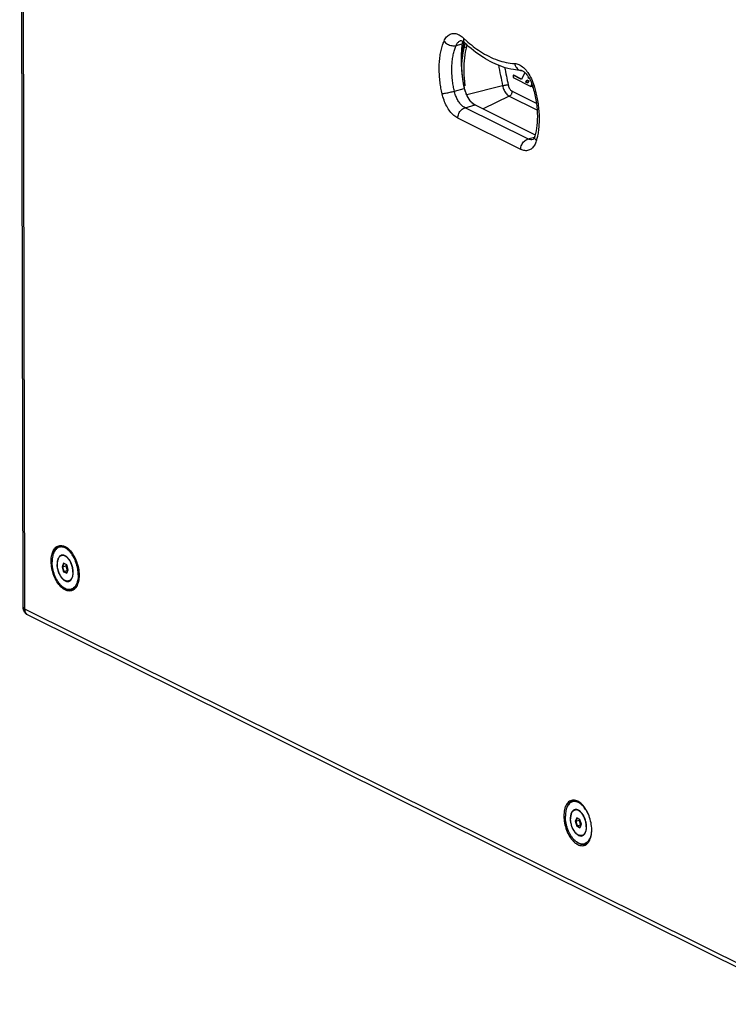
# Model space of a CAD drawing. Header units: inches. Extents: x -4 to 262, y 56 to 231.
# Tile 2 of 162: x 32 to 49, y 77 to 100. Entities that reach past the tile are written whole.
import ezdxf

# ---------------------------------------------------------------- set-up
doc = ezdxf.new("R2010")
doc.units = ezdxf.units.IN
doc.header["$LTSCALE"] = 1.2
doc.header["$MEASUREMENT"] = 0
doc.layers.get('0').update_dxf_attribs({"linetype": 'CONTINUOUS'})
for name, color, linetype in [('02___PRT_ALL_AXES', 7, 'CONTINUOUS'), ('3_ALL_AXES', 7, 'CONTINUOUS'), ('7_ALL_FEATURES', 7, 'CONTINUOUS')]:
    doc.layers.add(name, color=color, linetype=linetype)

msp = doc.modelspace()

# ---------------------------------------------------------------- linework, layer by layer
at = {"color": 7, "linetype": 'Continuous'}
for p, q in [((42.466, 99.544), (42.477, 99.534)), ((42.302, 99.362), (42.444, 99.401)), ((42.418, 99.479), (42.418, 99.479)), ((42.456, 99.245), (42.474, 99.35)), ((42.472, 99.452), (42.479, 99.447)), ((42.474, 99.35), (42.493, 99.434)), ((42.487, 99.317), (42.544, 99.333)), ((43.644, 98.661), (43.658, 98.665)), ((43.84, 98.564), (43.644, 98.661)), ((43.644, 98.661), (43.644, 98.607)), ((43.644, 98.607), (44.059, 98.401)), ((43.844, 98.573), (43.658, 98.665)), ((43.915, 98.729), (43.84, 98.564)), ((43.994, 98.598), (44.002, 98.62)), ((43.994, 98.598), (44.008, 98.602)), ((44.023, 98.584), (43.994, 98.598)), ((44.008, 98.602), (44.01, 98.606)), ((44.014, 98.599), (44.008, 98.602)), ((42.261, 98.289), (42.496, 98.354)), ((43.397, 98.415), (42.554, 98.2)), ((43.944, 98.5), (43.964, 98.555)), ((43.944, 98.5), (43.958, 98.504)), ((43.991, 98.476), (43.944, 98.5)), ((43.958, 98.504), (43.975, 98.55)), ((43.996, 98.485), (43.958, 98.504)), ((43.964, 98.555), (44.014, 98.53)), ((44.014, 98.53), (43.991, 98.476)), ((44.059, 98.401), (44.082, 98.454)), ((44.059, 98.401), (44.073, 98.405)), ((44.073, 98.405), (44.088, 98.439)), ((44.1, 98.408), (44.09, 98.385)), ((44.09, 98.385), (44.109, 98.376)), ((42.636, 98.061), (42.563, 98.177)), ((43.553, 98.168), (42.937, 97.872)), ((43.553, 98.168), (44.203, 97.846)), ((43.623, 98.285), (44.186, 98.006)), ((42.512, 97.899), (42.747, 97.965)), ((43.992, 97.164), (42.512, 97.899)), ((42.722, 97.981), (42.636, 98.061)), ((42.751, 97.964), (42.722, 97.981)), ((42.747, 97.965), (44.161, 97.262)), ((42.751, 97.964), (44.161, 97.264)), ((43.822, 96.92), (42.342, 97.655)), ((43.992, 97.164), (44.145, 97.207)), ((44.216, 97.238), (44.213, 97.219)), ((44.114, 97.151), (44.112, 97.149)), ((44.189, 97.127), (44.187, 97.118)), ((33.073, 87.193), (33.037, 87.112)), ((33.037, 87.112), (33.048, 87.111)), ((33.037, 87.112), (33.074, 86.995)), ((33.082, 87.187), (33.048, 87.111)), ((33.048, 87.111), (33.127, 87.134)), ((33.048, 87.111), (33.082, 87.002)), ((33.073, 87.193), (33.082, 87.187)), ((33.147, 87.156), (33.073, 87.193)), ((33.074, 86.995), (33.082, 87.002)), ((33.147, 87.154), (33.082, 87.187)), ((33.082, 87.002), (33.162, 87.024)), ((33.082, 87.002), (33.15, 86.968)), ((33.138, 87.158), (33.127, 87.134)), ((33.127, 87.134), (33.162, 87.024)), ((33.14, 87.158), (33.128, 87.133)), ((33.155, 87.131), (33.128, 87.133)), ((33.128, 87.133), (33.162, 87.026)), ((33.184, 87.04), (33.147, 87.156)), ((33.147, 86.959), (33.184, 87.04)), ((33.15, 86.968), (33.183, 87.041)), ((33.183, 87.043), (33.162, 87.026)), ((33.162, 87.026), (33.174, 87.02)), ((33.162, 87.024), (33.173, 87.019)), ((33.074, 86.995), (33.147, 86.959)), ((33.147, 86.959), (33.15, 86.968)), ((45.141, 81.212), (45.105, 81.132)), ((45.105, 81.132), (45.142, 81.015)), ((45.105, 81.132), (45.115, 81.131)), ((45.149, 81.206), (45.115, 81.131)), ((45.115, 81.131), (45.195, 81.153)), ((45.115, 81.131), (45.15, 81.022)), ((45.141, 81.212), (45.149, 81.206)), ((45.214, 81.176), (45.141, 81.212)), ((45.142, 81.015), (45.15, 81.022)), ((45.142, 81.015), (45.215, 80.978)), ((45.215, 81.173), (45.149, 81.206)), ((45.15, 81.022), (45.229, 81.044)), ((45.15, 81.022), (45.218, 80.988)), ((45.206, 81.178), (45.195, 81.153)), ((45.195, 81.153), (45.229, 81.044)), ((45.207, 81.177), (45.196, 81.152)), ((45.196, 81.152), (45.23, 81.045)), ((45.222, 81.151), (45.196, 81.152)), ((45.251, 81.059), (45.214, 81.176)), ((45.215, 80.978), (45.251, 81.059)), ((45.215, 80.978), (45.218, 80.988)), ((45.218, 80.988), (45.251, 81.06)), ((45.229, 81.044), (45.241, 81.038)), ((45.25, 81.062), (45.23, 81.045)), ((45.23, 81.045), (45.241, 81.039))]:
    msp.add_line(p, q, dxfattribs=at)
for points in [[(42.5, 98.355), (42.487, 98.413), (42.46, 98.57), (42.443, 98.722), (42.435, 98.867), (42.436, 99.004), (42.443, 99.13), (42.456, 99.245)], [(42.5, 98.355), (42.499, 98.355), (42.496, 98.354)], [(42.563, 98.177), (42.51, 98.316), (42.5, 98.355)]]:
    msp.add_lwpolyline(points, dxfattribs=at)
for points, start_tangent, end_tangent in [([(42.02, 99.464), (42.08, 99.563), (42.163, 99.627), (42.265, 99.643), (42.374, 99.61), (42.466, 99.544)], (0.347897, 0.830041), (0.668724, -0.602335)), ([(42.477, 99.534), (42.482, 99.455), (42.502, 99.428)], (-0.17875, -0.882071), (0.655269, -0.616946)), ([(42.477, 99.534), (42.54, 99.476)], (0.65362, -0.618693), (0.670135, -0.600765)), ([(41.973, 98.228), (41.947, 98.356), (41.925, 98.499), (41.911, 98.653), (41.905, 98.81), (41.91, 98.965), (41.926, 99.112), (41.951, 99.247), (41.984, 99.365), (42.02, 99.464)], (-0.198464, 0.877845), (0.347897, 0.830041)), ([(42.02, 99.464), (42.099, 99.396), (42.202, 99.358), (42.302, 99.362)], (0.538609, -0.721041), (0.867154, 0.240923)), ([(42.261, 98.289), (42.239, 98.4), (42.22, 98.524), (42.207, 98.657), (42.203, 98.794), (42.207, 98.929), (42.221, 99.056), (42.243, 99.173), (42.271, 99.276), (42.302, 99.362)], (-0.198464, 0.877845), (0.347897, 0.830041)), ([(42.302, 99.362), (42.343, 99.429), (42.4, 99.472), (42.418, 99.479)], (0.347897, 0.830041), (0.868282, 0.236827)), ([(42.418, 99.479), (42.451, 99.466)], (0.873724, -0.215885), (0.789067, -0.432866)), ([(42.43, 99.264), (42.425, 99.182), (42.422, 99.093), (42.422, 98.999), (42.424, 98.899), (42.43, 98.796), (42.44, 98.688), (42.454, 98.578), (42.473, 98.466), (42.496, 98.354)], (-0.066564, -0.897535), (0.201396, -0.877177)), ([(42.436, 99.338), (42.43, 99.264)], (-0.08219, -0.896239), (-0.066564, -0.897535)), ([(42.487, 99.317), (42.442, 99.058), (42.433, 98.953)], (-0.206786, -0.875922), (-0.061908, -0.897868)), ([(42.444, 99.401), (42.436, 99.338)], (-0.154687, -0.886607), (-0.08219, -0.896239)), ([(42.448, 99.426), (42.444, 99.401)], (-0.215677, -0.873775), (-0.115637, -0.89254)), ([(42.462, 99.41), (42.444, 99.401)], (-0.764966, -0.474159), (-0.831081, -0.345406)), ([(42.46, 99.459), (42.455, 99.448), (42.448, 99.426)], (-0.404304, -0.804076), (-0.215677, -0.873775)), ([(42.451, 99.466), (42.472, 99.452)], (0.789067, -0.432866), (0.723082, -0.535866)), ([(42.479, 99.424), (42.462, 99.41)], (-0.645392, -0.627271), (-0.764966, -0.474159)), ([(42.479, 99.447), (42.501, 99.427)], (0.703881, -0.560849), (0.65362, -0.618693)), ([(42.49, 99.436), (42.479, 99.424)], (-0.502188, -0.746865), (-0.645392, -0.627271)), ([(42.544, 99.333), (42.499, 99.073), (42.484, 98.792), (42.488, 98.645), (42.501, 98.495), (42.511, 98.413)], (-0.206786, -0.875922), (0.127034, -0.89099)), ([(42.508, 99.381), (42.499, 99.356), (42.487, 99.317)], (-0.348207, -0.829911), (-0.207106, -0.875846)), ([(43.65, 98.794), (43.396, 98.859), (42.943, 99.08), (42.501, 99.427)], (-0.88667, 0.154327), (-0.65362, 0.618693)), ([(42.522, 99.411), (42.513, 99.392), (42.508, 99.381)], (-0.41022, -0.801074), (-0.348207, -0.829911)), ([(42.54, 99.476), (42.875, 99.219), (43.281, 99.018), (43.678, 98.938)], (0.670135, -0.600765), (0.89907, -0.040904)), ([(42.559, 99.382), (42.555, 99.372), (42.544, 99.333)], (-0.316671, -0.842448), (-0.207106, -0.875846)), ([(43.298, 98.905), (43.397, 98.415)], (0.167106, -0.88435), (0.186678, -0.880427)), ([(43.443, 98.849), (43.526, 98.439)], (0.170183, -0.883763), (0.186656, -0.880431)), ([(43.678, 98.938), (43.779, 98.912), (43.886, 98.84), (43.9, 98.827)], (0.89907, -0.040904), (0.651117, -0.621326)), ([(43.678, 98.938), (43.719, 98.841), (43.794, 98.782), (43.839, 98.773)], (0.153125, -0.886878), (0.899004, -0.042337)), ([(43.9, 98.827), (43.988, 98.724)], (0.651117, -0.621326), (0.521362, -0.733609)), ([(43.839, 98.773), (43.65, 98.794)], (-0.89907, 0.040904), (-0.88667, 0.154327)), ([(43.839, 98.773), (43.863, 98.765), (43.915, 98.728), (43.982, 98.653), (44.049, 98.54)], (0.882052, -0.178842), (0.391914, -0.810187)), ([(43.988, 98.724), (44.074, 98.575), (44.136, 98.413)], (0.521362, -0.733609), (0.258126, -0.86219)), ([(42.496, 98.354), (42.505, 98.318), (42.516, 98.283)], (0.201432, -0.877169), (0.277938, -0.856009)), ([(43.397, 98.415), (43.424, 98.422), (43.453, 98.428), (43.481, 98.433), (43.506, 98.437), (43.526, 98.439)], (0.872055, 0.222529), (0.897735, 0.063805)), ([(43.397, 98.415), (43.411, 98.361), (43.432, 98.309), (43.458, 98.262), (43.487, 98.222), (43.519, 98.19), (43.553, 98.168)], (0.186678, -0.880427), (0.806107, -0.40024)), ([(43.526, 98.439), (43.537, 98.398), (43.554, 98.361), (43.574, 98.328), (43.598, 98.302), (43.623, 98.285)], (0.188416, -0.880056), (0.804338, -0.403782)), ([(44.049, 98.54), (44.103, 98.4)], (0.391914, -0.810187), (0.258126, -0.86219)), ([(44.136, 98.413), (44.104, 98.4)], (-0.849723, -0.296599), (0.775321, -0.457032)), ([(44.103, 98.4), (44.178, 98.082), (44.211, 97.769), (44.202, 97.481), (44.156, 97.233)], (0.258126, -0.86219), (-0.246963, -0.865453)), ([(44.136, 98.413), (44.171, 98.287)], (0.258126, -0.86219), (0.218962, -0.872958)), ([(41.973, 98.228), (42.055, 98.241), (42.16, 98.263), (42.261, 98.289)], (0.894216, 0.101874), (0.867154, 0.240923)), ([(42.342, 97.655), (42.248, 97.719), (42.159, 97.815), (42.082, 97.935), (42.018, 98.076), (41.973, 98.228)], (-0.806107, 0.40024), (-0.198464, 0.877845)), ([(42.512, 97.899), (42.448, 97.943), (42.388, 98.008), (42.335, 98.09), (42.292, 98.186), (42.261, 98.289)], (-0.806107, 0.40024), (-0.198464, 0.877845)), ([(42.516, 98.283), (42.528, 98.247), (42.543, 98.211), (42.552, 98.191)], (0.277938, -0.856009), (0.383576, -0.814168)), ([(42.552, 98.191), (42.559, 98.176), (42.578, 98.14), (42.6, 98.105), (42.624, 98.071), (42.65, 98.041), (42.675, 98.015), (42.699, 97.994), (42.723, 97.978), (42.747, 97.965)], (0.383576, -0.814168), (0.806108, -0.400236)), ([(43.553, 98.168), (43.575, 98.183), (43.595, 98.204), (43.61, 98.229), (43.62, 98.257), (43.623, 98.285)], (0.81069, 0.390874), (-0.002123, 0.899997)), ([(44.171, 98.287), (44.203, 98.143), (44.229, 97.988), (44.247, 97.827), (44.254, 97.666), (44.251, 97.511), (44.238, 97.366)], (0.218962, -0.872958), (-0.115505, -0.892557)), ([(42.342, 97.655), (42.365, 97.76), (42.427, 97.849), (42.512, 97.899)], (-0.002123, 0.899997), (0.867154, 0.240923)), ([(42.751, 97.964), (42.75, 97.964), (42.747, 97.965)], (-0.804619, 0.403223), (-0.867154, -0.240923)), ([(44.156, 97.233), (44.132, 97.175), (44.114, 97.151)], (-0.246963, -0.865453), (-0.624882, -0.647705)), ([(44.153, 97.199), (44.156, 97.233)], (-0.086215, 0.895861), (0.248132, 0.865119)), ([(44.189, 97.127), (44.153, 97.199)], (-0.603844, 0.667362), (-0.086215, 0.895861)), ([(44.213, 97.219), (44.189, 97.127)], (-0.19202, -0.879277), (-0.246963, -0.865453)), ([(44.238, 97.366), (44.216, 97.238)], (-0.115505, -0.892557), (-0.181719, -0.881464)), ([(43.822, 96.92), (43.845, 97.025), (43.907, 97.114), (43.992, 97.164)], (-0.002123, 0.899997), (0.867154, 0.240923)), ([(44.187, 97.118), (44.145, 97.02), (44.082, 96.942), (44.005, 96.898), (43.916, 96.89), (43.822, 96.92)], (-0.261892, -0.861053), (-0.806107, 0.40024)), ([(44.112, 97.149), (44.056, 97.145), (43.992, 97.164)], (-0.867506, -0.239653), (-0.806107, 0.40024))]:
    msp.add_spline(points, degree=3, dxfattribs=dict(at, start_tangent=start_tangent, end_tangent=end_tangent))
at = {"layer": '02___PRT_ALL_AXES', "color": 7, "linetype": 'Continuous'}
for p, q in [((32.982, 87.592), (33.031, 87.606)), ((33.027, 87.375), (33.065, 87.385)), ((33.202, 87.279), (33.193, 87.291)), ((33.193, 86.777), (33.232, 86.788)), ((33.267, 86.568), (33.317, 86.582)), ((45.05, 81.611), (45.084, 81.621)), ((45.095, 81.394), (45.132, 81.404)), ((45.261, 80.797), (45.299, 80.807)), ((45.334, 80.587), (45.371, 80.597))]:
    msp.add_line(p, q, dxfattribs=at)
for points, start_tangent, end_tangent in [([(33.027, 87.375), (33.017, 87.371), (32.994, 87.358), (32.974, 87.339), (32.957, 87.314), (32.943, 87.284), (32.933, 87.249), (32.927, 87.21), (32.925, 87.168)], (-0.867208, -0.240729), (0.002123, -0.899997)), ([(33.151, 87.336), (33.123, 87.356), (33.096, 87.37), (33.068, 87.377), (33.042, 87.378), (33.027, 87.375)], (-0.685409, 0.583279), (-0.867208, -0.240729)), ([(33.193, 87.291), (33.177, 87.31), (33.151, 87.336)], (-0.55323, 0.709885), (-0.685409, 0.583279)), ([(33.295, 86.984), (33.293, 87.028), (33.287, 87.073), (33.277, 87.118), (33.263, 87.162), (33.245, 87.204), (33.225, 87.244), (33.202, 87.279)], (-0.002123, 0.899997), (-0.525088, 0.730946)), ([(33.193, 86.777), (33.178, 86.774), (33.152, 86.775), (33.125, 86.782), (33.097, 86.796), (33.07, 86.816), (33.043, 86.841), (33.018, 86.873), (32.995, 86.908), (32.975, 86.947), (32.958, 86.99), (32.944, 87.034), (32.934, 87.079), (32.927, 87.124), (32.925, 87.168)], (-0.867208, -0.240729), (-0.002123, 0.899997)), ([(33.295, 86.984), (33.293, 86.942), (33.287, 86.903), (33.277, 86.868), (33.264, 86.838), (33.246, 86.813), (33.226, 86.794), (33.203, 86.781), (33.193, 86.777)], (0.002123, -0.899997), (-0.867208, -0.240729)), ([(45.095, 81.394), (45.085, 81.391), (45.062, 81.378), (45.042, 81.358), (45.025, 81.333), (45.011, 81.303), (45.001, 81.268), (44.995, 81.229), (44.993, 81.187)], (-0.867208, -0.240729), (0.002123, -0.899997)), ([(45.191, 81.376), (45.163, 81.389), (45.136, 81.396), (45.11, 81.397), (45.095, 81.394)], (-0.767336, 0.470314), (-0.867208, -0.240729)), ([(45.245, 81.33), (45.218, 81.356), (45.191, 81.376)], (-0.603692, 0.6675), (-0.767336, 0.470314)), ([(45.27, 81.299), (45.245, 81.33)], (-0.525088, 0.730946), (-0.603692, 0.6675)), ([(45.363, 81.003), (45.361, 81.047), (45.355, 81.092), (45.344, 81.137), (45.33, 81.182), (45.313, 81.224), (45.293, 81.263), (45.27, 81.299)], (-0.002123, 0.899997), (-0.525088, 0.730946)), ([(45.261, 80.797), (45.246, 80.794), (45.22, 80.794), (45.192, 80.801), (45.165, 80.815), (45.137, 80.835), (45.111, 80.861), (45.086, 80.892), (45.063, 80.927), (45.043, 80.967), (45.025, 81.009), (45.012, 81.053), (45.001, 81.098), (44.995, 81.143), (44.993, 81.187)], (-0.867208, -0.240729), (-0.002123, 0.899997)), ([(45.363, 81.003), (45.361, 80.961), (45.355, 80.923), (45.345, 80.888), (45.331, 80.857), (45.314, 80.832), (45.294, 80.813), (45.271, 80.8), (45.261, 80.797)], (0.002123, -0.899997), (-0.867208, -0.240729))]:
    msp.add_spline(points, degree=3, dxfattribs=dict(at, start_tangent=start_tangent, end_tangent=end_tangent))
at = {"layer": '3_ALL_AXES', "color": 7, "linetype": 'Continuous'}
for p, q in [((33.302, 87.393), (33.314, 87.373)), ((45.163, 81.601), (45.154, 81.605))]:
    msp.add_line(p, q, dxfattribs=at)
for points, start_tangent, end_tangent in [([(32.806, 87.419), (32.844, 87.507), (32.917, 87.584)], (0.255222, 0.863054), (0.763174, 0.477038)), ([(32.917, 87.584), (32.963, 87.605)], (0.763174, 0.477038), (0.866827, 0.242099)), ([(32.963, 87.605), (33.008, 87.611)], (0.866827, 0.242099), (0.899884, 0.014439)), ([(33.008, 87.611), (33.032, 87.61)], (0.899884, 0.014439), (0.893881, -0.104766)), ([(33.032, 87.61), (33.089, 87.595)], (0.893881, -0.104766), (0.834744, -0.336455)), ([(33.089, 87.595), (33.109, 87.586)], (0.834744, -0.336455), (0.806107, -0.40024)), ([(33.109, 87.586), (33.21, 87.511)], (0.806107, -0.40024), (0.636359, -0.636433)), ([(33.21, 87.511), (33.302, 87.393)], (0.636359, -0.636433), (0.471697, -0.766487)), ([(33.01, 86.641), (32.919, 86.759), (32.846, 86.908), (32.799, 87.073), (32.782, 87.239), (32.798, 87.388), (32.806, 87.419)], (-0.636359, 0.636433), (0.255222, 0.863054)), ([(33.314, 87.373), (33.375, 87.244)], (0.449856, -0.779506), (0.320432, -0.841025)), ([(33.375, 87.244), (33.422, 87.079), (33.438, 86.913)], (0.320432, -0.841025), (0.002166, -0.899997)), ([(33.438, 86.913), (33.422, 86.764)], (0.002166, -0.899997), (-0.201184, -0.877226)), ([(33.027, 86.625), (33.01, 86.641)], (-0.66528, 0.606137), (-0.636359, 0.636433)), ([(33.111, 86.566), (33.027, 86.625)], (-0.806107, 0.40024), (-0.66528, 0.606137)), ([(33.213, 86.541), (33.111, 86.566)], (-0.899884, -0.014439), (-0.806107, 0.40024)), ([(33.257, 86.547), (33.213, 86.541)], (-0.866827, -0.242099), (-0.899884, -0.014439)), ([(33.29, 86.56), (33.257, 86.547)], (-0.80344, -0.405566), (-0.866827, -0.242099)), ([(33.304, 86.568), (33.29, 86.56)], (-0.763174, -0.477038), (-0.80344, -0.405566)), ([(33.32, 86.579), (33.304, 86.568)], (-0.708029, -0.555603), (-0.763174, -0.477038)), ([(33.376, 86.644), (33.32, 86.579)], (-0.466652, -0.769569), (-0.708029, -0.555603)), ([(33.422, 86.764), (33.376, 86.644)], (-0.201184, -0.877226), (-0.466652, -0.769569)), ([(44.97, 81.6), (44.898, 81.523), (44.862, 81.443)], (-0.763174, -0.477038), (-0.271883, -0.857951)), ([(45.017, 81.62), (44.97, 81.6)], (-0.866827, -0.242099), (-0.763174, -0.477038)), ([(45.061, 81.627), (45.017, 81.62)], (-0.899884, -0.014439), (-0.866827, -0.242099)), ([(45.085, 81.625), (45.061, 81.627)], (-0.893881, 0.104766), (-0.899884, -0.014439)), ([(45.154, 81.605), (45.085, 81.625)], (-0.818108, 0.375098), (-0.893881, 0.104766)), ([(45.264, 81.526), (45.163, 81.601)], (-0.636359, 0.636433), (-0.806107, 0.40024)), ([(45.355, 81.409), (45.264, 81.526)], (-0.472558, 0.765956), (-0.636359, 0.636433)), ([(44.862, 81.443), (44.852, 81.404), (44.836, 81.254), (44.852, 81.088), (44.899, 80.923), (44.972, 80.774), (45.064, 80.656)], (-0.271883, -0.857951), (0.636359, -0.636433)), ([(45.428, 81.259), (45.355, 81.409)], (-0.320432, 0.841025), (-0.472558, 0.765956)), ([(45.491, 80.929), (45.475, 81.094), (45.428, 81.259)], (-0.002166, 0.899997), (-0.320432, 0.841025)), ([(45.43, 80.66), (45.476, 80.779)], (0.466652, 0.769569), (0.201184, 0.877226)), ([(45.476, 80.779), (45.491, 80.929)], (0.201184, 0.877226), (-0.002166, 0.899997)), ([(45.064, 80.656), (45.087, 80.634)], (0.636359, -0.636433), (0.676972, -0.59305)), ([(45.087, 80.634), (45.165, 80.581)], (0.676972, -0.59305), (0.806107, -0.40024)), ([(45.165, 80.581), (45.266, 80.556)], (0.806107, -0.40024), (0.899884, 0.014439)), ([(45.266, 80.556), (45.311, 80.562)], (0.899884, 0.014439), (0.866827, 0.242099)), ([(45.311, 80.562), (45.357, 80.583)], (0.866827, 0.242099), (0.763174, 0.477038)), ([(45.357, 80.583), (45.373, 80.594)], (0.763174, 0.477038), (0.708029, 0.555603)), ([(45.373, 80.594), (45.42, 80.645)], (0.708029, 0.555603), (0.509543, 0.741867)), ([(45.42, 80.645), (45.43, 80.66)], (0.509543, 0.741867), (0.466652, 0.769569))]:
    msp.add_spline(points, degree=3, dxfattribs=dict(at, start_tangent=start_tangent, end_tangent=end_tangent))
at = {"layer": '7_ALL_FEATURES', "color": 7, "linetype": 'Continuous'}
for p, q in [((32.124, 86.162), (32.042, 121.06)), ((32.166, 86.115), (32.084, 121.013)), ((32.83, 87.41), (32.825, 87.395)), ((33.07, 87.385), (33.065, 87.386)), ((33.2, 87.291), (33.199, 87.293)), ((33.232, 86.787), (33.235, 86.79)), ((33.042, 86.645), (33.031, 86.656)), ((50.584, 76.97), (32.166, 86.115)), ((50.656, 76.829), (32.242, 85.972)), ((45.323, 81.442), (45.316, 81.451)), ((44.898, 81.429), (44.893, 81.414)), ((45.137, 81.405), (45.132, 81.405)), ((45.3, 80.807), (45.303, 80.809)), ((45.11, 80.664), (45.098, 80.675))]:
    msp.add_line(p, q, dxfattribs=at)
for points, start_tangent, end_tangent in [([(32.982, 87.592), (32.979, 87.591), (32.937, 87.572), (32.899, 87.54), (32.867, 87.497), (32.841, 87.444), (32.83, 87.41)], (-0.867241, -0.24061), (-0.25347, -0.86357)), ([(33.268, 87.405), (33.248, 87.432), (33.204, 87.483), (33.157, 87.523), (33.109, 87.553), (33.061, 87.571), (33.014, 87.577), (32.97, 87.57), (32.929, 87.551), (32.893, 87.521), (32.862, 87.48), (32.837, 87.428), (32.83, 87.41)], (-0.514375, 0.738525), (-0.284662, -0.853796)), ([(33.025, 87.598), (32.982, 87.592)], (-0.899959, -0.008539), (-0.867241, -0.24061)), ([(33.139, 87.565), (33.123, 87.573), (33.074, 87.592), (33.025, 87.598)], (-0.780144, 0.448749), (-0.899959, -0.008539)), ([(32.825, 87.395), (32.818, 87.368), (32.807, 87.301), (32.804, 87.228)], (-0.253447, -0.863577), (0.002123, -0.899997)), ([(33.025, 87.383), (33.019, 87.381), (32.993, 87.368), (32.97, 87.346), (32.951, 87.317), (32.936, 87.281), (32.926, 87.24), (32.921, 87.195), (32.921, 87.146), (32.926, 87.095), (32.936, 87.044), (32.951, 86.993), (32.971, 86.945), (32.994, 86.9), (33.02, 86.86), (33.049, 86.827), (33.08, 86.799), (33.111, 86.78)], (-0.867333, -0.240277), (0.806107, -0.40024)), ([(33.065, 87.386), (33.048, 87.387), (33.025, 87.383)], (-0.893716, 0.10617), (-0.867333, -0.240277)), ([(33.11, 87.372), (33.078, 87.384), (33.07, 87.385)], (-0.806107, 0.40024), (-0.888102, 0.145857)), ([(33.141, 87.353), (33.11, 87.372)], (-0.718091, 0.542536), (-0.806107, 0.40024)), ([(33.199, 87.293), (33.171, 87.325), (33.141, 87.353)], (-0.542607, 0.718038), (-0.718091, 0.542536)), ([(33.235, 86.79), (33.251, 86.806), (33.27, 86.835), (33.285, 86.87), (33.295, 86.912), (33.3, 86.957), (33.3, 87.006), (33.295, 87.057), (33.284, 87.108), (33.269, 87.159), (33.25, 87.207), (33.227, 87.252), (33.2, 87.291)], (0.686508, 0.581986), (-0.539308, 0.720519)), ([(33.326, 87.306), (33.29, 87.372), (33.268, 87.405)], (-0.395329, 0.808526), (-0.514375, 0.738525)), ([(33.417, 86.924), (33.413, 87), (33.402, 87.079), (33.383, 87.157), (33.358, 87.233), (33.326, 87.306)], (-0.002123, 0.899997), (-0.395329, 0.808526)), ([(33.031, 86.656), (33.017, 86.669), (32.972, 86.72), (32.931, 86.779), (32.894, 86.846), (32.863, 86.919), (32.838, 86.995), (32.819, 87.073), (32.808, 87.152), (32.804, 87.228)], (-0.662535, 0.609137), (-0.002123, 0.899997)), ([(33.413, 86.851), (33.402, 86.784), (33.384, 86.724), (33.359, 86.672), (33.328, 86.631), (33.291, 86.6), (33.25, 86.582), (33.206, 86.575), (33.159, 86.581), (33.111, 86.599), (33.063, 86.628), (33.042, 86.645)], (-0.093699, -0.895109), (-0.684239, 0.584651)), ([(33.111, 86.78), (33.142, 86.768), (33.173, 86.765), (33.196, 86.769)], (0.806107, -0.40024), (0.867333, 0.240277)), ([(33.196, 86.769), (33.201, 86.77), (33.228, 86.784), (33.232, 86.787)], (0.867333, 0.240277), (0.705769, 0.558472)), ([(33.417, 86.924), (33.413, 86.851)], (0.002123, -0.899997), (-0.093699, -0.895109)), ([(33.267, 86.568), (33.224, 86.562), (33.175, 86.568), (33.126, 86.586), (33.076, 86.617), (33.042, 86.645)], (-0.867241, -0.24061), (-0.662567, 0.609102)), ([(33.389, 86.675), (33.382, 86.662), (33.35, 86.619), (33.312, 86.588), (33.27, 86.569), (33.267, 86.568)], (-0.428432, -0.791483), (-0.867241, -0.24061)), ([(32.124, 86.162), (32.133, 86.14), (32.166, 86.115)], (0.047688, -0.898736), (0.806107, -0.40024)), ([(32.131, 86.108), (32.124, 86.159), (32.124, 86.162)], (-0.230705, 0.869928), (-0.001472, 0.899999)), ([(32.242, 85.972), (32.182, 86.017), (32.14, 86.082), (32.131, 86.108)], (-0.806107, 0.40024), (-0.230705, 0.869928)), ([(32.179, 86.043), (32.166, 86.115)], (-0.335349, 0.835189), (-0.002123, 0.899997)), ([(32.213, 85.992), (32.179, 86.043)], (-0.655691, 0.616498), (-0.335349, 0.835189)), ([(32.242, 85.972), (32.216, 85.989), (32.213, 85.992)], (-0.806092, 0.400269), (-0.655691, 0.616498)), ([(45.05, 81.611), (45.047, 81.61), (45.005, 81.591), (44.967, 81.56), (44.935, 81.517), (44.909, 81.464), (44.897, 81.429)], (-0.867241, -0.24061), (-0.25347, -0.86357)), ([(45.316, 81.451), (45.272, 81.502), (45.225, 81.543), (45.177, 81.572), (45.129, 81.59), (45.082, 81.596), (45.038, 81.589), (44.997, 81.571), (44.96, 81.54), (44.929, 81.499), (44.904, 81.448), (44.898, 81.429)], (-0.552189, 0.710695), (-0.284662, -0.853796)), ([(45.093, 81.617), (45.05, 81.611)], (-0.899959, -0.008539), (-0.867241, -0.24061)), ([(44.893, 81.414), (44.886, 81.387), (44.875, 81.32), (44.871, 81.247)], (-0.253447, -0.863577), (0.002123, -0.899997)), ([(45.098, 80.675), (45.084, 80.688), (45.04, 80.739), (44.999, 80.799), (44.962, 80.865), (44.931, 80.938), (44.905, 81.014), (44.887, 81.093), (44.875, 81.171), (44.871, 81.247)], (-0.662535, 0.609137), (-0.002123, 0.899997)), ([(45.093, 81.402), (45.087, 81.401), (45.06, 81.387), (45.037, 81.365), (45.018, 81.336), (45.003, 81.301), (44.993, 81.26), (44.988, 81.214), (44.988, 81.165), (44.994, 81.114), (45.004, 81.063), (45.019, 81.012), (45.038, 80.964), (45.062, 80.92), (45.088, 80.88), (45.117, 80.846), (45.147, 80.819), (45.179, 80.799)], (-0.867333, -0.240277), (0.806107, -0.40024)), ([(45.132, 81.405), (45.115, 81.406), (45.093, 81.402)], (-0.893716, 0.10617), (-0.867333, -0.240277)), ([(45.177, 81.391), (45.146, 81.403), (45.137, 81.405)], (-0.806107, 0.40024), (-0.888102, 0.145857)), ([(45.209, 81.372), (45.177, 81.391)], (-0.718091, 0.542536), (-0.806107, 0.40024)), ([(45.239, 81.345), (45.209, 81.372)], (-0.627046, 0.645611), (-0.718091, 0.542536)), ([(45.268, 81.311), (45.239, 81.345)], (-0.539308, 0.720519), (-0.627046, 0.645611)), ([(45.303, 80.809), (45.318, 80.825), (45.338, 80.854), (45.352, 80.89), (45.363, 80.931), (45.368, 80.977), (45.368, 81.026), (45.362, 81.076), (45.352, 81.128), (45.337, 81.178), (45.317, 81.226), (45.294, 81.271), (45.268, 81.311)], (0.686508, 0.581986), (-0.539308, 0.720519)), ([(45.394, 81.325), (45.357, 81.392), (45.323, 81.442)], (-0.395329, 0.808526), (-0.538762, 0.720927)), ([(45.48, 80.864), (45.47, 80.803), (45.452, 80.743), (45.427, 80.692), (45.396, 80.65), (45.359, 80.62), (45.318, 80.601), (45.274, 80.594), (45.227, 80.6), (45.179, 80.618), (45.131, 80.648), (45.11, 80.664)], (-0.102676, -0.894124), (-0.684239, 0.584651)), ([(45.179, 80.799), (45.21, 80.788), (45.24, 80.784), (45.263, 80.788)], (0.806107, -0.40024), (0.867333, 0.240277)), ([(45.263, 80.788), (45.269, 80.79), (45.295, 80.803), (45.3, 80.807)], (0.867333, 0.240277), (0.705769, 0.558472)), ([(45.485, 80.943), (45.481, 80.87), (45.48, 80.864)], (0.002123, -0.899997), (-0.102676, -0.894124)), ([(45.334, 80.587), (45.291, 80.581), (45.243, 80.587), (45.193, 80.606), (45.144, 80.636), (45.11, 80.664)], (-0.867241, -0.24061), (-0.662567, 0.609102)), ([(45.383, 80.609), (45.38, 80.607), (45.337, 80.588), (45.334, 80.587)], (-0.748661, -0.499506), (-0.867241, -0.24061))]:
    msp.add_spline(points, degree=3, dxfattribs=dict(at, start_tangent=start_tangent, end_tangent=end_tangent))

doc.saveas('drawing.dxf')
